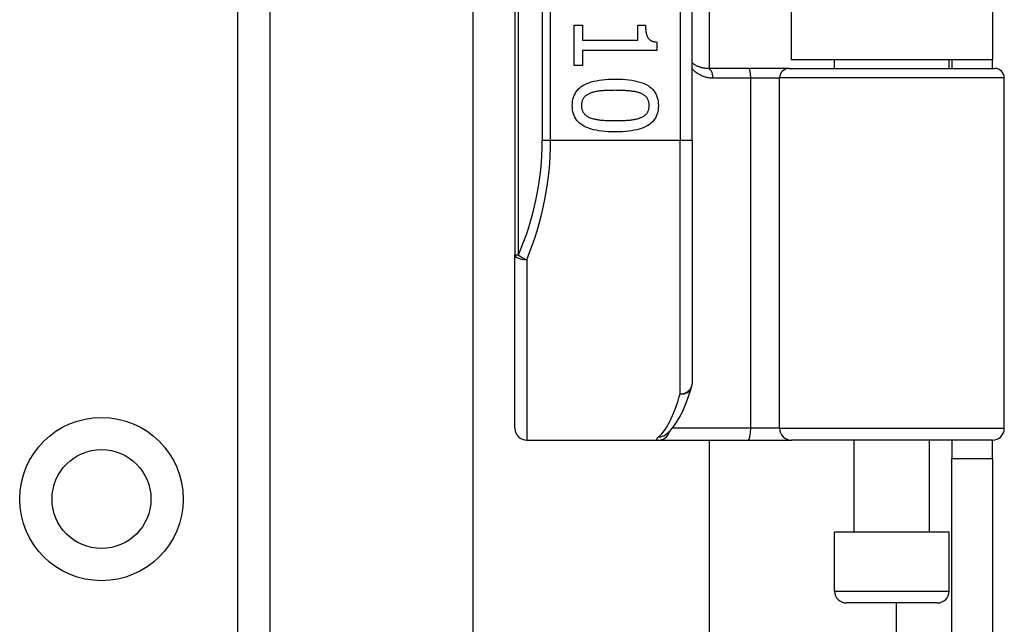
# Model space of a CAD drawing. Header units: inches. Extents: x 7 to 171, y 11 to 89.
# Tile 91 of 128: x 41.58 to 43.22, y 61.97 to 62.98. Entities that reach past the tile are written whole.
import ezdxf

# ---------------------------------------------------------------- set-up
doc = ezdxf.new("R2010")
doc.units = ezdxf.units.IN
doc.header["$MEASUREMENT"] = 0
doc.layers.add('Visible Edges(ANSI)', color=7, linetype='Continuous', lineweight=25)
doc.layers.add('Visible Tangent Edges(ANSI)', color=7, linetype='Continuous', lineweight=25)

msp = doc.modelspace()

# ---------------------------------------------------------------- linework, layer by layer
at = {"layer": 'Visible Edges(ANSI)'}
for p, q in [((41.9946, 66.4442), (41.9946, 33.3103)), ((42.4031, 64.4698), (42.4031, 62.5876)), ((42.6983, 62.7787), (42.6983, 64.2787)), ((42.7271, 64.1587), (42.7271, 62.8988)), ((42.8636, 64.1442), (42.8636, 62.9132)), ((43.1996, 64.1442), (43.1996, 62.9132)), ((42.3334, 50.3132), (42.3334, 63.0928)), ((42.5016, 62.9712), (42.5157, 62.9712)), ((42.5016, 62.904), (42.5016, 62.9712)), ((42.5157, 62.9712), (42.5157, 62.9462)), ((42.608, 62.9712), (42.6207, 62.9712)), ((42.608, 62.9462), (42.608, 62.9712)), ((42.5157, 62.9462), (42.608, 62.9462)), ((42.6399, 62.9428), (42.6399, 62.9285)), ((42.5157, 62.9285), (42.5157, 62.904)), ((42.6399, 62.9285), (42.5157, 62.9285)), ((42.5157, 62.904), (42.5016, 62.904)), ((43.1996, 62.9132), (42.8636, 62.9132)), ((42.9361, 62.8988), (42.9361, 62.9132)), ((43.127, 62.8988), (43.127, 62.9132)), ((43.1316, 62.9132), (43.1316, 62.8988)), ((43.1996, 62.8988), (43.1996, 62.9132)), ((42.7926, 62.8988), (42.7241, 62.8988)), ((42.8601, 62.8988), (42.7926, 62.8988)), ((42.8601, 62.8988), (43.2033, 62.8988)), ((43.2191, 62.2984), (43.2191, 62.8831)), ((42.6983, 62.7787), (42.6983, 62.3725)), ((42.4031, 62.2984), (42.4031, 62.5876)), ((42.4228, 62.2787), (42.6422, 62.2787)), ((42.6422, 62.2787), (42.7917, 62.2787)), ((42.6545, 62.2878), (42.6549, 62.2881)), ((42.7271, 62.2787), (42.7271, 51.1272)), ((42.7917, 62.2787), (42.864, 62.2787)), ((43.1994, 62.2787), (42.864, 62.2787)), ((42.9686, 62.1252), (42.9686, 62.2787)), ((43.0946, 62.1252), (43.0946, 62.2787)), ((43.1316, 62.2787), (43.1316, 62.2477)), ((43.1996, 62.2477), (43.1996, 62.2787)), ((43.1316, 61.9357), (43.1316, 62.2477)), ((43.1996, 62.2477), (43.1316, 62.2477)), ((43.1996, 62.2477), (43.1996, 61.9357)), ((43.127, 62.1252), (42.9361, 62.1252)), ((42.9361, 62.0268), (42.9361, 62.1252)), ((43.127, 62.0268), (43.127, 62.1252)), ((43.1074, 62.0071), (42.9558, 62.0071))]:
    msp.add_line(p, q, dxfattribs=at)
at = {"layer": 'Visible Edges(ANSI)', "flags": 128}
for points in [[(42.6207, 62.9712), (42.6207, 62.9689), (42.6208, 62.9667), (42.6209, 62.9646), (42.6211, 62.9626), (42.6214, 62.9607), (42.6217, 62.9589), (42.622, 62.9572), (42.6225, 62.9557), (42.6229, 62.9542), (42.6235, 62.9528), (42.624, 62.9515), (42.6247, 62.9504), (42.6254, 62.9493), (42.6262, 62.9483), (42.6271, 62.9474), (42.6282, 62.9465), (42.6293, 62.9458), (42.6305, 62.9451), (42.6318, 62.9445), (42.6332, 62.944), (42.6347, 62.9436), (42.6363, 62.9432), (42.6381, 62.943), (42.6399, 62.9428)], [(42.7241, 62.8988), (42.7229, 62.8988), (42.7216, 62.8989), (42.7204, 62.899), (42.7192, 62.8991), (42.718, 62.8993), (42.7168, 62.8995), (42.7157, 62.8997), (42.7145, 62.9), (42.7134, 62.9003), (42.7122, 62.9006), (42.7111, 62.901), (42.71, 62.9014), (42.709, 62.9018), (42.7079, 62.9023), (42.7069, 62.9028), (42.7059, 62.9033), (42.7048, 62.9038), (42.7039, 62.9044), (42.7029, 62.905), (42.7019, 62.9056), (42.701, 62.9063), (42.7001, 62.907), (42.6992, 62.9077), (42.6983, 62.9084)], [(42.4987, 62.8369), (42.4989, 62.8406), (42.4992, 62.8442), (42.4998, 62.8475), (42.5007, 62.8507), (42.5018, 62.8538), (42.5032, 62.8567), (42.5048, 62.8594), (42.5066, 62.8619), (42.5087, 62.8643), (42.511, 62.8665), (42.5136, 62.8685), (42.5164, 62.8704), (42.5195, 62.8721), (42.5228, 62.8736), (42.5264, 62.875), (42.5303, 62.8763), (42.5344, 62.8774), (42.5388, 62.8783), (42.5434, 62.8792), (42.5483, 62.8798), (42.5534, 62.8803), (42.5588, 62.8807), (42.5645, 62.8809), (42.5704, 62.881)], [(42.5704, 62.881), (42.5765, 62.8809), (42.5823, 62.8807), (42.5878, 62.8803), (42.5931, 62.8798), (42.598, 62.8791), (42.6027, 62.8783), (42.6071, 62.8773), (42.6112, 62.8762), (42.6151, 62.875), (42.6187, 62.8735), (42.622, 62.872), (42.625, 62.8702), (42.6277, 62.8684), (42.6302, 62.8663), (42.6325, 62.8641), (42.6346, 62.8617), (42.6363, 62.8592), (42.6379, 62.8565), (42.6392, 62.8537), (42.6403, 62.8506), (42.6411, 62.8474), (42.6417, 62.8441), (42.6421, 62.8406), (42.6422, 62.8369)], [(42.5289, 62.8576), (42.5277, 62.8571), (42.5266, 62.8566), (42.5255, 62.8561), (42.5245, 62.8555), (42.5235, 62.8549), (42.5226, 62.8543), (42.5217, 62.8537), (42.5208, 62.853), (42.52, 62.8523), (42.5193, 62.8515), (42.5185, 62.8507), (42.5179, 62.8499), (42.5173, 62.8491), (42.5167, 62.8482), (42.5162, 62.8472), (42.5157, 62.8463), (42.5153, 62.8452), (42.515, 62.8442), (42.5147, 62.8431), (42.5145, 62.8419), (42.5143, 62.8407), (42.5141, 62.8395), (42.5141, 62.8382), (42.514, 62.8369)], [(42.5704, 62.8623), (42.568, 62.8622), (42.5657, 62.8622), (42.5635, 62.8622), (42.5613, 62.8622), (42.5592, 62.8621), (42.5571, 62.862), (42.5551, 62.862), (42.5532, 62.8619), (42.5513, 62.8618), (42.5496, 62.8616), (42.5478, 62.8615), (42.5462, 62.8614), (42.5446, 62.8612), (42.543, 62.861), (42.5415, 62.8608), (42.5399, 62.8605), (42.5385, 62.8603), (42.537, 62.86), (42.5356, 62.8596), (42.5342, 62.8593), (42.5328, 62.8589), (42.5315, 62.8585), (42.5302, 62.858), (42.5289, 62.8576)], [(42.6124, 62.8575), (42.6112, 62.8579), (42.61, 62.8583), (42.6087, 62.8587), (42.6073, 62.8591), (42.6059, 62.8595), (42.6044, 62.8598), (42.6029, 62.8601), (42.6014, 62.8604), (42.5998, 62.8606), (42.5981, 62.8609), (42.5964, 62.8611), (42.5946, 62.8612), (42.5928, 62.8614), (42.591, 62.8616), (42.5891, 62.8617), (42.5872, 62.8618), (42.5852, 62.8619), (42.5832, 62.862), (42.5812, 62.8621), (42.5791, 62.8621), (42.577, 62.8622), (42.5748, 62.8622), (42.5726, 62.8622), (42.5704, 62.8623)], [(42.6269, 62.8369), (42.6269, 62.8382), (42.6268, 62.8394), (42.6267, 62.8406), (42.6265, 62.8417), (42.6263, 62.8429), (42.626, 62.8439), (42.6257, 62.845), (42.6253, 62.846), (42.6249, 62.8469), (42.6244, 62.8478), (42.6239, 62.8487), (42.6233, 62.8496), (42.6227, 62.8504), (42.622, 62.8512), (42.6212, 62.8519), (42.6205, 62.8527), (42.6196, 62.8534), (42.6188, 62.854), (42.6178, 62.8547), (42.6168, 62.8553), (42.6158, 62.8559), (42.6147, 62.8564), (42.6136, 62.857), (42.6124, 62.8575)], [(42.5705, 62.7929), (42.5645, 62.793), (42.5587, 62.7932), (42.5532, 62.7936), (42.548, 62.7941), (42.5431, 62.7948), (42.5384, 62.7956), (42.534, 62.7966), (42.5299, 62.7977), (42.526, 62.799), (42.5224, 62.8004), (42.5191, 62.802), (42.5161, 62.8037), (42.5133, 62.8056), (42.5108, 62.8076), (42.5085, 62.8098), (42.5064, 62.8122), (42.5046, 62.8147), (42.5031, 62.8174), (42.5017, 62.8202), (42.5007, 62.8232), (42.4998, 62.8264), (42.4992, 62.8297), (42.4988, 62.8332), (42.4987, 62.8369)], [(42.514, 62.8369), (42.5141, 62.8357), (42.5141, 62.8344), (42.5143, 62.8333), (42.5144, 62.8321), (42.5147, 62.831), (42.5149, 62.83), (42.5153, 62.8289), (42.5156, 62.8279), (42.5161, 62.827), (42.5165, 62.8261), (42.5171, 62.8252), (42.5177, 62.8243), (42.5183, 62.8235), (42.519, 62.8227), (42.5197, 62.822), (42.5205, 62.8213), (42.5213, 62.8206), (42.5222, 62.8199), (42.5231, 62.8193), (42.5241, 62.8187), (42.5251, 62.8181), (42.5262, 62.8176), (42.5274, 62.8171), (42.5285, 62.8166)], [(42.6422, 62.8369), (42.6421, 62.8332), (42.6417, 62.8297), (42.6411, 62.8263), (42.6402, 62.8231), (42.6391, 62.8201), (42.6378, 62.8172), (42.6361, 62.8145), (42.6343, 62.812), (42.6322, 62.8097), (42.6298, 62.8075), (42.6272, 62.8054), (42.6244, 62.8036), (42.6212, 62.8019), (42.6179, 62.8003), (42.6143, 62.7989), (42.6104, 62.7976), (42.6063, 62.7965), (42.602, 62.7956), (42.5974, 62.7948), (42.5925, 62.7941), (42.5874, 62.7936), (42.582, 62.7932), (42.5764, 62.793), (42.5705, 62.7929)], [(42.6126, 62.8167), (42.6138, 62.8172), (42.6149, 62.8177), (42.6159, 62.8182), (42.6169, 62.8188), (42.6179, 62.8194), (42.6188, 62.82), (42.6197, 62.8207), (42.6205, 62.8213), (42.6213, 62.822), (42.622, 62.8228), (42.6227, 62.8235), (42.6233, 62.8243), (42.6239, 62.8252), (42.6244, 62.826), (42.6249, 62.827), (42.6253, 62.8279), (42.6257, 62.8289), (42.626, 62.8299), (42.6263, 62.831), (42.6265, 62.8321), (42.6267, 62.8332), (42.6268, 62.8344), (42.6269, 62.8356), (42.6269, 62.8369)], [(42.5285, 62.8166), (42.5297, 62.8161), (42.5309, 62.8157), (42.5322, 62.8153), (42.5335, 62.815), (42.5349, 62.8146), (42.5363, 62.8143), (42.5377, 62.814), (42.5393, 62.8137), (42.5408, 62.8134), (42.5425, 62.8132), (42.5441, 62.813), (42.5459, 62.8128), (42.5476, 62.8126), (42.5495, 62.8124), (42.5513, 62.8123), (42.5533, 62.8122), (42.5552, 62.8121), (42.5573, 62.8119), (42.5594, 62.8119), (42.5615, 62.8118), (42.5637, 62.8117), (42.5659, 62.8117), (42.5682, 62.8117), (42.5705, 62.8117)], [(42.5705, 62.8117), (42.5729, 62.8117), (42.5752, 62.8117), (42.5774, 62.8117), (42.5796, 62.8118), (42.5817, 62.8119), (42.5838, 62.8119), (42.5858, 62.8121), (42.5878, 62.8122), (42.5897, 62.8123), (42.5916, 62.8124), (42.5934, 62.8126), (42.5952, 62.8128), (42.5969, 62.813), (42.5985, 62.8132), (42.6002, 62.8134), (42.6017, 62.8137), (42.6033, 62.814), (42.6047, 62.8143), (42.6062, 62.8147), (42.6076, 62.815), (42.6089, 62.8154), (42.6102, 62.8158), (42.6114, 62.8162), (42.6126, 62.8167)], [(42.6549, 62.2881), (42.6619, 62.2944), (42.668, 62.3018), (42.6737, 62.3101), (42.6789, 62.3194), (42.6839, 62.3297), (42.6886, 62.341), (42.6931, 62.3533), (42.6975, 62.3667)]]:
    msp.add_lwpolyline(points, dxfattribs=at)
at = {"layer": 'Visible Edges(ANSI)'}
msp.add_circle((41.7136, 62.1804), 0.0825, dxfattribs=at)
for centre, radius, start, end in [((43.2033, 62.8831), 0.0157, 0, 90), ((42.6787, 62.3725), 0.0197, 342.9585, 0), ((42.4228, 62.2984), 0.0197, 180, 270), ((43.1994, 62.2984), 0.0197, 270, 0), ((42.9558, 62.0268), 0.0197, 180, 270), ((43.1074, 62.0268), 0.0197, 270, 0)]:
    msp.add_arc(centre, radius, start, end, dxfattribs=at)
at = {"layer": 'Visible Tangent Edges(ANSI)'}
for p, q in [((41.9407, 33.3103), (41.9407, 66.4442)), ((42.4088, 62.5876), (42.4088, 64.4698)), ((42.4485, 64.2787), (42.4485, 62.7787)), ((42.4624, 62.7787), (42.4624, 64.2787)), ((42.6787, 64.2787), (42.6787, 62.7787)), ((42.7333, 62.8831), (42.7961, 62.8831)), ((42.7961, 62.8831), (42.8443, 62.8831)), ((42.7961, 62.8831), (42.7961, 62.2984)), ((43.2191, 62.8831), (42.8443, 62.8831)), ((42.8443, 62.2984), (42.8443, 62.8831)), ((42.4624, 62.7787), (42.4485, 62.7787)), ((42.6787, 62.7787), (42.4624, 62.7787)), ((42.6983, 62.7787), (42.6787, 62.7787)), ((42.6787, 62.3558), (42.6787, 62.7787)), ((42.4031, 62.5876), (42.4088, 62.5876)), ((42.4228, 62.5798), (42.4228, 62.2787)), ((42.7961, 62.2984), (42.6654, 62.2984)), ((42.8443, 62.2984), (42.7961, 62.2984)), ((42.8443, 62.2984), (43.2191, 62.2984)), ((42.9361, 62.0268), (43.127, 62.0268)), ((43.0386, 62.0071), (43.0386, 51.3989))]:
    msp.add_line(p, q, dxfattribs=at)
at = {"layer": 'Visible Tangent Edges(ANSI)', "flags": 128}
for points in [[(42.6983, 62.8983), (42.6995, 62.8971), (42.7007, 62.896), (42.7019, 62.8949), (42.7031, 62.8939), (42.7044, 62.8929), (42.7057, 62.8919), (42.707, 62.891), (42.7084, 62.8902), (42.7097, 62.8894), (42.7111, 62.8886), (42.7126, 62.8879), (42.714, 62.8872), (42.7155, 62.8865), (42.717, 62.886), (42.7185, 62.8854), (42.7201, 62.8849), (42.7217, 62.8845), (42.7233, 62.8841), (42.7249, 62.8838), (42.7265, 62.8836), (42.7282, 62.8833), (42.7299, 62.8832), (42.7316, 62.8831), (42.7333, 62.8831)], [(42.6429, 62.2842), (42.6423, 62.2838), (42.6418, 62.2834), (42.6414, 62.283), (42.641, 62.2826), (42.6406, 62.2822), (42.6403, 62.2818), (42.64, 62.2815), (42.6398, 62.2812), (42.6396, 62.2809), (42.6394, 62.2806), (42.6393, 62.2804), (42.6393, 62.2801), (42.6393, 62.2799), (42.6393, 62.2797), (42.6394, 62.2795), (42.6395, 62.2793), (42.6397, 62.2792), (42.6399, 62.2791), (42.6402, 62.279), (42.6405, 62.2789), (42.6409, 62.2788), (42.6413, 62.2788), (42.6417, 62.2787), (42.6422, 62.2787)]]:
    msp.add_lwpolyline(points, dxfattribs=at)
at = {"layer": 'Visible Tangent Edges(ANSI)'}
msp.add_circle((41.7136, 62.1804), 0.1363, dxfattribs=at)
msp.add_arc((41.9682, 62.7787), 0.4803, 336.5561, 0, dxfattribs=at)
for centre, major_axis, ratio, start_param, end_param in [((42.7241, 62.8831), (0, 0.0157), 0.580671, 4.712389, 6.283185), ((42.7926, 62.8831), (0, 0.0157), 0.225879, 4.712389, 6.283185), ((42.8601, 62.8831), (0, 0.0157), 0.998608, 0, 1.570796), ((41.9821, 62.7787), (0, 0.5), 0.96063, 4.303216, 4.712389), ((42.4228, 62.5876), (-0.0197, 0), 0.39785, 0, 1.570796), ((42.4228, 62.5876), (-0.0181, 0.0078), 0.369668, 0.864875, 1.72975), ((42.6787, 62.3725), (0.0197, 0), 0.845842, 4.712389, 6.283185), ((42.6787, 62.3725), (0.0188, -0.0058), 0.834757, 4.962887, 6.283185), ((42.6291, 62.7787), (0, -0.5), 0.185699, 0.148494, 0.562654), ((42.6422, 62.2984), (0, -0.0197), 0.985236, 0, 1.320384), ((42.7917, 62.2984), (0, -0.0197), 0.225879, 0, 1.570796), ((42.864, 62.2984), (0, -0.0197), 0.998608, 4.712389, 6.283185), ((42.6429, 62.3037), (0.012, -0.0156), 0.971402, 5.610492, 6.283185)]:
    msp.add_ellipse(centre, major_axis=major_axis, ratio=ratio, start_param=start_param, end_param=end_param, dxfattribs=at)

doc.saveas('drawing.dxf')
